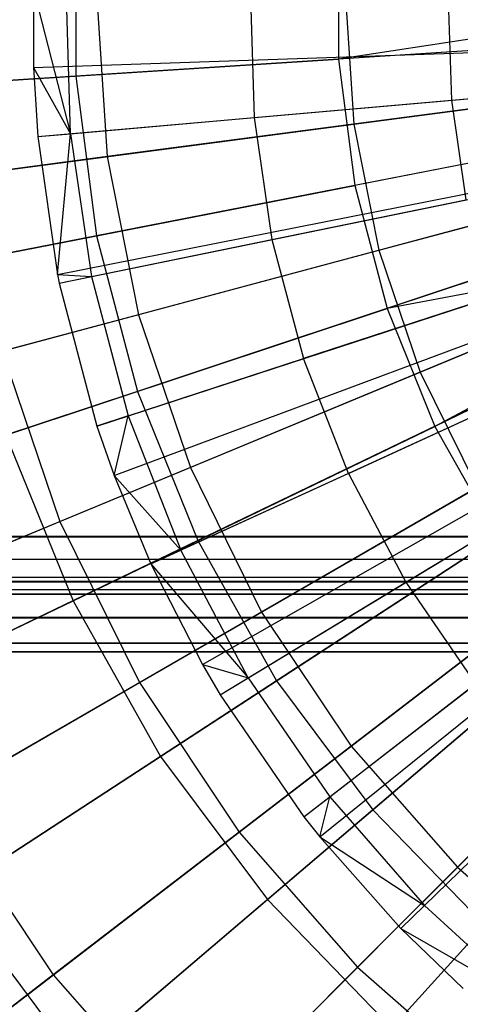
# Model space of a CAD drawing. Extents: x 0.2 to 40.1, y -6.7 to 6.7.
# Tile 7 of 256: x 1.667 to 1.968, y -4.069 to -3.396. Entities that reach past the tile are written whole.
import ezdxf

# ---------------------------------------------------------------- set-up
doc = ezdxf.new("R2010")
doc.units = 0
doc.header["$MEASUREMENT"] = 0
doc.layers.get('0').update_dxf_attribs({"color": 13, "linetype": 'CONTINUOUS'})

# ---------------------------------------------------------------- blocks, each defined once
blk = doc.blocks.new('SNOWBALL_XIV_PM3_STL')
at = {"color": 0}
for p, q in [((1.70523, -3.32451, 4.94654), (1.70523, -3.43448, 4.94654)), ((1.70523, -3.32451, 4.94654), (1.70523, -3.43448, 4.94654)), ((1.88475, -3.33604, 9.41009), (1.88475, -3.42295, 9.41009)), ((1.88475, -3.33604, 9.41009), (1.88475, -3.42295, 9.41009)), ((1.6761, -3.37468, 9.36372), (1.70156, -3.47381, 9.37421)), ((1.6761, -3.37468, 9.36372), (1.67629, -3.42851, 9.36372)), ((1.6761, -3.37468, 9.36372), (1.70156, -3.47381, 9.37421)), ((1.6761, -3.37468, 9.36372), (1.67629, -3.42851, 9.36372)), ((1.70156, -3.47381, 9.37421), (1.69858, -3.37528, 9.37421)), ((1.70156, -3.47381, 9.37421), (1.69858, -3.37528, 9.37421)), ((1.71935, -3.37949, 5.02626), (1.72656, -3.48943, 5.02626)), ((1.71935, -3.37949, 5.02626), (1.72656, -3.48943, 5.02626)), ((1.82457, -3.37867, 9.42828), (1.82712, -3.46281, 9.42828)), ((1.82457, -3.37867, 9.42828), (1.82712, -3.46281, 9.42828)), ((2.16826, -3.37949, 9.47658), (1.88475, -3.42295, 9.41009)), ((2.16826, -3.37949, 9.47658), (1.88475, -3.42295, 9.41009)), ((1.88945, -3.37949, 9.33175), (1.8952, -3.46723, 9.33175)), ((1.88945, -3.37949, 9.33175), (1.8952, -3.46723, 9.33175)), ((1.95982, -3.3823, 9.47775), (1.96189, -3.45101, 9.47775)), ((1.95982, -3.3823, 9.47775), (1.96189, -3.45101, 9.47775)), ((1.67629, -3.42851, 9.36372), (2.38258, -3.40455, 9.58026)), ((1.67629, -3.42851, 9.36372), (2.38258, -3.40455, 9.58026)), ((2.16907, -3.4047, 9.47658), (1.88475, -3.42295, 9.41009)), ((2.16907, -3.4047, 9.47658), (1.88475, -3.42295, 9.41009)), ((1.67916, -3.47577, 9.36372), (2.38316, -3.41411, 9.58026)), ((1.67916, -3.47577, 9.36372), (2.38316, -3.41411, 9.58026)), ((1.98329, -3.41662, 4.85734), (1.70523, -3.43448, 4.94654)), ((1.98329, -3.41662, 4.85734), (1.70523, -3.43448, 4.94654)), ((1.61081, -3.44054, 9.3089), (1.88475, -3.42295, 9.41009)), ((1.61081, -3.44054, 9.3089), (1.88475, -3.42295, 9.41009)), ((1.88475, -3.42295, 9.41009), (1.89586, -3.50915, 9.41009)), ((1.88475, -3.42295, 9.41009), (1.89586, -3.50915, 9.41009)), ((1.67629, -3.42851, 9.36372), (1.70156, -3.47381, 9.37421)), ((1.67629, -3.42851, 9.36372), (1.70156, -3.47381, 9.37421)), ((1.67629, -3.42851, 9.36372), (1.67916, -3.47577, 9.36372)), ((1.67629, -3.42851, 9.36372), (1.67916, -3.47577, 9.36372)), ((1.8952, -3.46723, 9.33175), (2.17162, -3.43084, 9.41227)), ((1.8952, -3.46723, 9.33175), (2.17162, -3.43084, 9.41227)), ((1.70523, -3.43448, 4.94654), (1.44031, -3.45148, 5.06949)), ((1.70523, -3.43448, 4.94654), (1.44031, -3.45148, 5.06949)), ((1.69258, -3.57014, 9.36372), (2.38587, -3.43319, 9.58026)), ((1.69258, -3.57014, 9.36372), (2.38587, -3.43319, 9.58026)), ((1.69373, -3.57586, 9.36372), (2.38611, -3.43435, 9.58026)), ((1.69373, -3.57586, 9.36372), (2.38611, -3.43435, 9.58026)), ((1.70523, -3.43448, 4.94654), (1.71929, -3.54354, 4.94654)), ((1.70523, -3.43448, 4.94654), (1.71929, -3.54354, 4.94654)), ((1.96189, -3.45101, 9.47775), (2.09943, -3.43896, 9.51959)), ((1.96189, -3.45101, 9.47775), (2.09943, -3.43896, 9.51959)), ((1.82712, -3.46281, 9.42828), (1.96189, -3.45101, 9.47775)), ((1.82712, -3.46281, 9.42828), (1.96189, -3.45101, 9.47775)), ((1.96189, -3.45101, 9.47775), (1.97179, -3.51903, 9.47775)), ((1.96189, -3.45101, 9.47775), (1.97179, -3.51903, 9.47775)), ((1.71961, -3.67364, 9.36372), (2.39134, -3.45412, 9.58026)), ((1.71961, -3.67364, 9.36372), (2.39134, -3.45412, 9.58026)), ((1.99582, -3.45398, 4.924), (1.72656, -3.48943, 5.02626)), ((1.99582, -3.45398, 4.924), (1.72656, -3.48943, 5.02626)), ((2.17551, -3.45469, 9.47658), (1.89586, -3.50915, 9.41009)), ((2.17551, -3.45469, 9.47658), (1.89586, -3.50915, 9.41009)), ((1.70156, -3.47381, 9.37421), (1.82712, -3.46281, 9.42828)), ((1.70156, -3.47381, 9.37421), (1.82712, -3.46281, 9.42828)), ((1.73137, -3.70732, 9.36372), (2.39372, -3.46093, 9.58026)), ((1.73137, -3.70732, 9.36372), (2.39372, -3.46093, 9.58026)), ((1.82712, -3.46281, 9.42828), (1.83924, -3.54612, 9.42828)), ((1.82712, -3.46281, 9.42828), (1.83924, -3.54612, 9.42828)), ((1.63088, -3.50203, 9.2171), (1.8952, -3.46723, 9.33175)), ((1.63088, -3.50203, 9.2171), (1.8952, -3.46723, 9.33175)), ((1.8952, -3.46723, 9.33175), (1.91235, -3.55346, 9.33175)), ((1.8952, -3.46723, 9.33175), (1.91235, -3.55346, 9.33175)), ((1.67916, -3.47577, 9.36372), (1.70156, -3.47381, 9.37421)), ((1.67916, -3.47577, 9.36372), (1.70156, -3.47381, 9.37421)), ((1.67916, -3.47577, 9.36372), (1.69258, -3.57014, 9.36372)), ((1.67916, -3.47577, 9.36372), (1.69258, -3.57014, 9.36372)), ((1.69258, -3.57014, 9.36372), (1.70156, -3.47381, 9.37421)), ((1.69258, -3.57014, 9.36372), (1.70156, -3.47381, 9.37421)), ((1.70156, -3.47381, 9.37421), (1.71575, -3.57136, 9.37421)), ((1.70156, -3.47381, 9.37421), (1.71575, -3.57136, 9.37421)), ((1.75646, -3.76782, 9.36372), (2.39879, -3.47316, 9.58026)), ((1.75646, -3.76782, 9.36372), (2.39879, -3.47316, 9.58026)), ((1.91235, -3.55346, 9.33175), (2.18166, -3.4813, 9.41227)), ((1.91235, -3.55346, 9.33175), (2.18166, -3.4813, 9.41227)), ((1.72656, -3.48943, 5.02626), (1.47203, -3.52294, 5.16159)), ((1.72656, -3.48943, 5.02626), (1.47203, -3.52294, 5.16159)), ((1.99278, -3.49027, 4.85734), (1.71929, -3.54354, 4.94654)), ((1.99278, -3.49027, 4.85734), (1.71929, -3.54354, 4.94654)), ((1.72656, -3.48943, 5.02626), (1.74805, -3.59749, 5.02626)), ((1.72656, -3.48943, 5.02626), (1.74805, -3.59749, 5.02626)), ((1.79166, -3.8365, 9.36372), (2.40591, -3.48705, 9.58026)), ((1.79166, -3.8365, 9.36372), (2.40591, -3.48705, 9.58026)), ((1.80381, -3.8572, 9.36372), (2.40837, -3.49124, 9.58026)), ((1.80381, -3.8572, 9.36372), (2.40837, -3.49124, 9.58026)), ((2.1883, -3.50344, 9.47658), (1.91791, -3.59322, 9.41009)), ((2.1883, -3.50344, 9.47658), (1.91791, -3.59322, 9.41009)), ((1.62643, -3.56162, 9.3089), (1.89586, -3.50915, 9.41009)), ((1.62643, -3.56162, 9.3089), (1.89586, -3.50915, 9.41009)), ((1.86104, -3.94059, 9.36372), (2.41994, -3.5081, 9.58026)), ((1.86104, -3.94059, 9.36372), (2.41994, -3.5081, 9.58026)), ((1.8719, -3.95433, 9.36372), (2.42214, -3.51088, 9.58026)), ((1.8719, -3.95433, 9.36372), (2.42214, -3.51088, 9.58026)), ((1.89586, -3.50915, 9.41009), (1.91791, -3.59322, 9.41009)), ((1.89586, -3.50915, 9.41009), (1.91791, -3.59322, 9.41009)), ((1.83924, -3.54612, 9.42828), (1.97179, -3.51903, 9.47775)), ((1.83924, -3.54612, 9.42828), (1.97179, -3.51903, 9.47775)), ((1.9274, -4.01691, 9.36372), (2.43336, -3.52354, 9.58026)), ((1.9274, -4.01691, 9.36372), (2.43336, -3.52354, 9.58026)), ((2.01039, -3.5272, 4.924), (1.74805, -3.59749, 5.02626)), ((2.01039, -3.5272, 4.924), (1.74805, -3.59749, 5.02626)), ((1.94061, -3.63672, 9.33175), (2.1982, -3.53002, 9.41227)), ((1.94061, -3.63672, 9.33175), (2.1982, -3.53002, 9.41227)), ((1.71929, -3.54354, 4.94654), (1.45872, -3.59428, 5.06949)), ((1.71929, -3.54354, 4.94654), (1.45872, -3.59428, 5.06949)), ((1.71929, -3.54354, 4.94654), (1.74719, -3.6499, 4.94654)), ((1.71929, -3.54354, 4.94654), (1.74719, -3.6499, 4.94654)), ((2.20227, -3.53949, 9.47658), (1.91791, -3.59322, 9.41009)), ((2.20227, -3.53949, 9.47658), (1.91791, -3.59322, 9.41009)), ((2.20227, -3.53949, 9.47658), (1.95052, -3.67378, 9.41009)), ((2.20227, -3.53949, 9.47658), (1.95052, -3.67378, 9.41009)), ((1.71575, -3.57136, 9.37421), (1.83924, -3.54612, 9.42828)), ((1.71575, -3.57136, 9.37421), (1.83924, -3.54612, 9.42828)), ((1.83924, -3.54612, 9.42828), (1.86078, -3.6275, 9.42828)), ((1.83924, -3.54612, 9.42828), (1.86078, -3.6275, 9.42828)), ((2.20721, -3.55016, 9.47658), (1.95052, -3.67378, 9.41009)), ((2.20721, -3.55016, 9.47658), (1.95052, -3.67378, 9.41009)), ((1.65484, -3.62246, 9.2171), (1.91235, -3.55346, 9.33175)), ((1.65484, -3.62246, 9.2171), (1.91235, -3.55346, 9.33175)), ((1.91235, -3.55346, 9.33175), (1.94061, -3.63672, 9.33175)), ((1.91235, -3.55346, 9.33175), (1.94061, -3.63672, 9.33175)), ((2.01162, -3.5621, 4.85734), (1.74719, -3.6499, 4.94654)), ((2.01162, -3.5621, 4.85734), (1.74719, -3.6499, 4.94654)), ((1.69258, -3.57014, 9.36372), (1.71575, -3.57136, 9.37421)), ((1.69258, -3.57014, 9.36372), (1.71575, -3.57136, 9.37421)), ((1.69258, -3.57014, 9.36372), (1.69373, -3.57586, 9.36372)), ((1.69258, -3.57014, 9.36372), (1.69373, -3.57586, 9.36372)), ((1.69373, -3.57586, 9.36372), (1.71575, -3.57136, 9.37421)), ((1.69373, -3.57586, 9.36372), (1.71575, -3.57136, 9.37421)), ((1.71575, -3.57136, 9.37421), (1.74097, -3.66665, 9.37421)), ((1.71575, -3.57136, 9.37421), (1.74097, -3.66665, 9.37421)), ((1.69373, -3.57586, 9.36372), (1.71961, -3.67364, 9.36372)), ((1.69373, -3.57586, 9.36372), (1.71961, -3.67364, 9.36372)), ((1.98938, -3.58548, 9.47775), (1.86078, -3.6275, 9.42828)), ((1.98938, -3.58548, 9.47775), (1.86078, -3.6275, 9.42828)), ((1.74805, -3.59749, 5.02626), (1.50008, -3.66393, 5.16159)), ((1.74805, -3.59749, 5.02626), (1.50008, -3.66393, 5.16159)), ((1.65739, -3.67972, 9.3089), (1.91791, -3.59322, 9.41009)), ((1.65739, -3.67972, 9.3089), (1.91791, -3.59322, 9.41009)), ((1.74805, -3.59749, 5.02626), (1.78346, -3.70181, 5.02626)), ((1.74805, -3.59749, 5.02626), (1.78346, -3.70181, 5.02626)), ((2.03438, -3.59788, 4.924), (1.78346, -3.70181, 5.02626)), ((2.03438, -3.59788, 4.924), (1.78346, -3.70181, 5.02626)), ((1.91791, -3.59322, 9.41009), (1.95052, -3.67378, 9.41009)), ((1.91791, -3.59322, 9.41009), (1.95052, -3.67378, 9.41009)), ((1.65484, -3.62246, 9.2171), (1.69431, -3.73874, 9.2171)), ((1.65484, -3.62246, 9.2171), (1.69431, -3.73874, 9.2171)), ((1.74097, -3.66665, 9.37421), (1.86078, -3.6275, 9.42828)), ((1.74097, -3.66665, 9.37421), (1.86078, -3.6275, 9.42828)), ((2.03949, -3.63094, 4.85734), (1.78845, -3.75183, 4.94654)), ((2.03949, -3.63094, 4.85734), (1.78845, -3.75183, 4.94654)), ((1.89146, -3.7059, 9.42828), (1.86078, -3.6275, 9.42828)), ((1.89146, -3.7059, 9.42828), (1.86078, -3.6275, 9.42828)), ((1.69431, -3.73874, 9.2171), (1.94061, -3.63672, 9.33175)), ((1.69431, -3.73874, 9.2171), (1.94061, -3.63672, 9.33175)), ((1.94061, -3.63672, 9.33175), (1.9795, -3.71558, 9.33175)), ((1.94061, -3.63672, 9.33175), (1.9795, -3.71558, 9.33175)), ((1.74719, -3.6499, 4.94654), (1.49524, -3.73355, 5.06949)), ((1.74719, -3.6499, 4.94654), (1.49524, -3.73355, 5.06949)), ((1.74719, -3.6499, 4.94654), (1.78845, -3.75183, 4.94654)), ((1.74719, -3.6499, 4.94654), (1.78845, -3.75183, 4.94654)), ((1.89146, -3.7059, 9.42828), (2.01443, -3.64949, 9.47775)), ((1.89146, -3.7059, 9.42828), (2.01443, -3.64949, 9.47775)), ((2.0674, -3.66483, 4.924), (1.83219, -3.80063, 5.02626)), ((2.0674, -3.66483, 4.924), (1.83219, -3.80063, 5.02626)), ((1.74097, -3.66665, 9.37421), (1.71961, -3.67364, 9.36372)), ((1.74097, -3.66665, 9.37421), (1.71961, -3.67364, 9.36372)), ((1.73137, -3.70732, 9.36372), (1.74097, -3.66665, 9.37421)), ((1.73137, -3.70732, 9.36372), (1.74097, -3.66665, 9.37421)), ((1.74097, -3.66665, 9.37421), (1.77689, -3.75845, 9.37421)), ((1.74097, -3.66665, 9.37421), (1.77689, -3.75845, 9.37421)), ((1.65739, -3.67972, 9.3089), (1.70321, -3.79288, 9.3089)), ((1.65739, -3.67972, 9.3089), (1.70321, -3.79288, 9.3089)), ((1.70321, -3.79288, 9.3089), (1.95052, -3.67378, 9.41009)), ((1.70321, -3.79288, 9.3089), (1.95052, -3.67378, 9.41009)), ((1.71961, -3.67364, 9.36372), (1.73137, -3.70732, 9.36372)), ((1.71961, -3.67364, 9.36372), (1.73137, -3.70732, 9.36372)), ((1.95052, -3.67378, 9.41009), (1.99317, -3.74951, 9.41009)), ((1.95052, -3.67378, 9.41009), (1.99317, -3.74951, 9.41009)), ((2.07593, -3.69564, 4.85734), (1.84241, -3.84764, 4.94654)), ((2.07593, -3.69564, 4.85734), (1.84241, -3.84764, 4.94654)), ((1.78346, -3.70181, 5.02626), (1.54628, -3.80006, 5.16159)), ((1.78346, -3.70181, 5.02626), (1.54628, -3.80006, 5.16159)), ((1.89146, -3.7059, 9.42828), (1.77689, -3.75845, 9.37421)), ((1.89146, -3.7059, 9.42828), (1.77689, -3.75845, 9.37421)), ((1.78346, -3.70181, 5.02626), (1.83219, -3.80063, 5.02626)), ((1.78346, -3.70181, 5.02626), (1.83219, -3.80063, 5.02626)), ((1.89146, -3.7059, 9.42828), (1.93087, -3.78028, 9.42828)), ((1.89146, -3.7059, 9.42828), (1.93087, -3.78028, 9.42828)), ((1.73137, -3.70732, 9.36372), (1.77689, -3.75845, 9.37421)), ((1.73137, -3.70732, 9.36372), (1.77689, -3.75845, 9.37421)), ((1.73137, -3.70732, 9.36372), (1.75646, -3.76782, 9.36372)), ((1.73137, -3.70732, 9.36372), (1.75646, -3.76782, 9.36372)), ((1.93087, -3.78028, 9.42828), (2.04661, -3.71022, 9.47775)), ((1.93087, -3.78028, 9.42828), (2.04661, -3.71022, 9.47775)), ((1.74862, -3.84888, 9.2171), (1.9795, -3.71558, 9.33175)), ((1.74862, -3.84888, 9.2171), (1.9795, -3.71558, 9.33175)), ((2.10887, -3.7269, 4.924), (1.8934, -3.89223, 5.02626)), ((2.10887, -3.7269, 4.924), (1.8934, -3.89223, 5.02626)), ((1.46314, -3.8345, 9.0701), (1.69431, -3.73874, 9.2171)), ((1.46314, -3.8345, 9.0701), (1.69431, -3.73874, 9.2171)), ((1.69431, -3.73874, 9.2171), (1.74862, -3.84888, 9.2171)), ((1.69431, -3.73874, 9.2171), (1.74862, -3.84888, 9.2171)), ((0.87881, -3.78014, 51.69189), (39.39221, -3.74902, 51.6983)), ((0.87881, -3.78014, 51.69189), (39.39221, -3.74902, 51.6983)), ((0.88827, -3.74902, 51.6983), (39.39221, -3.74902, 51.6983)), ((39.39221, -3.74902, 51.65893), (0.88827, -3.74902, 51.65893)), ((0.88827, -3.74902, 51.6983), (39.39221, -3.74902, 51.6983)), ((0.88827, -3.74902, 51.65893), (39.4012, -3.76385, 51.65603)), ((0.88827, -3.74902, 51.65893), (39.4012, -3.76385, 51.65603)), ((39.39221, -3.74902, 51.65893), (0.88827, -3.74902, 51.65893)), ((1.78845, -3.75183, 4.94654), (1.54928, -3.86701, 5.06949)), ((1.78845, -3.75183, 4.94654), (1.54928, -3.86701, 5.06949)), ((1.76312, -3.89926, 9.3089), (1.99317, -3.74951, 9.41009)), ((1.76312, -3.89926, 9.3089), (1.99317, -3.74951, 9.41009)), ((1.78845, -3.75183, 4.94654), (1.84241, -3.84764, 4.94654)), ((1.78845, -3.75183, 4.94654), (1.84241, -3.84764, 4.94654)), ((1.75646, -3.76782, 9.36372), (1.77689, -3.75845, 9.37421)), ((1.75646, -3.76782, 9.36372), (1.77689, -3.75845, 9.37421)), ((1.82304, -3.84556, 9.37421), (1.77689, -3.75845, 9.37421)), ((1.82304, -3.84556, 9.37421), (1.77689, -3.75845, 9.37421)), ((2.12034, -3.75515, 4.85734), (1.90818, -3.93577, 4.94654)), ((2.12034, -3.75515, 4.85734), (1.90818, -3.93577, 4.94654)), ((0.87881, -3.76458, 51.65573), (39.4012, -3.76385, 51.65603)), ((0.87881, -3.76458, 51.65573), (39.4012, -3.76385, 51.65603)), ((39.4105, -3.77686, 51.6474), (0.87881, -3.76458, 51.65573)), ((39.4105, -3.77686, 51.6474), (0.87881, -3.76458, 51.65573)), ((1.75646, -3.76782, 9.36372), (1.82304, -3.84556, 9.37421)), ((1.75646, -3.76782, 9.36372), (1.79166, -3.8365, 9.36372)), ((1.75646, -3.76782, 9.36372), (1.82304, -3.84556, 9.37421)), ((1.75646, -3.76782, 9.36372), (1.79166, -3.8365, 9.36372)), ((0.86067, -3.7855, 51.63438), (39.4105, -3.77686, 51.6474)), ((0.86067, -3.7855, 51.63438), (39.4105, -3.77686, 51.6474)), ((0.86998, -3.77686, 51.6474), (39.4105, -3.77686, 51.6474)), ((0.86998, -3.77686, 51.6474), (39.4105, -3.77686, 51.6474)), ((0.86998, -3.8047, 51.67524), (39.4012, -3.77867, 51.6925)), ((0.86998, -3.8047, 51.67524), (39.4012, -3.77867, 51.6925)), ((0.87881, -3.78014, 51.69189), (39.4012, -3.77867, 51.6925)), ((0.87881, -3.78014, 51.69189), (39.4012, -3.77867, 51.6925)), ((1.82304, -3.84556, 9.37421), (1.93087, -3.78028, 9.42828)), ((1.82304, -3.84556, 9.37421), (1.93087, -3.78028, 9.42828)), ((1.93087, -3.78028, 9.42828), (1.9785, -3.8497, 9.42828)), ((1.93087, -3.78028, 9.42828), (1.9785, -3.8497, 9.42828)), ((39.41933, -3.78519, 51.63512), (0.86067, -3.7855, 51.63438)), ((39.41933, -3.78519, 51.63512), (0.86067, -3.7855, 51.63438)), ((39.42056, -3.78596, 51.63319), (0.86067, -3.7855, 51.63438)), ((39.42056, -3.78596, 51.63319), (0.86067, -3.7855, 51.63438)), ((39.42879, -3.78839, 51.61956), (0.86067, -3.7855, 51.63438)), ((39.42879, -3.78839, 51.61956), (0.86067, -3.7855, 51.63438)), ((2.15809, -3.78302, 4.924), (1.96604, -3.97506, 5.02626)), ((2.15809, -3.78302, 4.924), (1.96604, -3.97506, 5.02626)), ((39.42879, -3.78839, 51.61956), (0.85168, -3.78839, 51.61956)), ((0.85168, -3.78839, 50.9109), (39.42879, -3.78839, 50.9109)), ((39.42879, -3.78839, 51.61956), (0.85168, -3.78839, 51.61956)), ((0.85168, -3.78839, 50.9109), (39.42879, -3.78839, 50.9109)), ((1.46906, -3.90564, 9.17455), (1.70321, -3.79288, 9.3089)), ((1.46906, -3.90564, 9.17455), (1.70321, -3.79288, 9.3089)), ((1.70321, -3.79288, 9.3089), (1.76312, -3.89926, 9.3089)), ((1.70321, -3.79288, 9.3089), (1.76312, -3.89926, 9.3089)), ((1.81684, -3.95098, 9.2171), (2.02835, -3.78868, 9.33175)), ((1.81684, -3.95098, 9.2171), (2.02835, -3.78868, 9.33175)), ((1.83219, -3.80063, 5.02626), (1.60987, -3.92899, 5.16159)), ((1.83219, -3.80063, 5.02626), (1.60987, -3.92899, 5.16159)), ((1.83219, -3.80063, 5.02626), (1.8934, -3.89223, 5.02626)), ((1.83219, -3.80063, 5.02626), (1.8934, -3.89223, 5.02626)), ((0.86067, -3.82197, 51.6492), (39.4105, -3.8047, 51.67524)), ((0.86067, -3.82197, 51.6492), (39.4105, -3.8047, 51.67524)), ((0.86998, -3.8047, 51.67524), (39.4105, -3.8047, 51.67524)), ((0.86998, -3.8047, 51.67524), (39.4105, -3.8047, 51.67524)), ((1.83614, -3.9971, 9.3089), (2.04516, -3.81916, 9.41009)), ((1.83614, -3.9971, 9.3089), (2.04516, -3.81916, 9.41009)), ((0.85168, -3.82776, 51.61956), (39.41933, -3.82135, 51.65068)), ((0.85168, -3.82776, 51.61956), (39.41933, -3.82135, 51.65068)), ((0.85168, -3.82776, 51.61956), (39.42879, -3.82776, 51.61956)), ((39.42879, -3.82776, 50.9109), (0.85168, -3.82776, 50.9109)), ((39.42879, -3.82776, 50.9109), (0.85168, -3.82776, 50.9109)), ((0.85168, -3.82776, 51.61956), (39.42879, -3.82776, 51.61956)), ((0.86067, -3.82197, 51.6492), (39.41933, -3.82135, 51.65068)), ((0.86067, -3.82197, 51.6492), (39.41933, -3.82135, 51.65068)), ((1.79166, -3.8365, 9.36372), (1.82304, -3.84556, 9.37421)), ((1.79166, -3.8365, 9.36372), (1.82304, -3.84556, 9.37421)), ((1.79166, -3.8365, 9.36372), (1.80381, -3.8572, 9.36372)), ((1.79166, -3.8365, 9.36372), (1.80381, -3.8572, 9.36372)), ((1.84241, -3.84764, 4.94654), (1.61993, -3.99246, 5.06949)), ((1.84241, -3.84764, 4.94654), (1.61993, -3.99246, 5.06949)), ((1.80381, -3.8572, 9.36372), (1.82304, -3.84556, 9.37421)), ((1.80381, -3.8572, 9.36372), (1.82304, -3.84556, 9.37421)), ((1.82304, -3.84556, 9.37421), (1.87882, -3.92683, 9.37421)), ((1.82304, -3.84556, 9.37421), (1.87882, -3.92683, 9.37421)), ((1.84241, -3.84764, 4.94654), (1.90818, -3.93577, 4.94654)), ((1.84241, -3.84764, 4.94654), (1.90818, -3.93577, 4.94654)), ((1.53192, -3.97399, 9.0701), (1.74862, -3.84888, 9.2171)), ((1.53192, -3.97399, 9.0701), (1.74862, -3.84888, 9.2171)), ((1.74862, -3.84888, 9.2171), (1.81684, -3.95098, 9.2171)), ((1.74862, -3.84888, 9.2171), (1.81684, -3.95098, 9.2171)), ((1.87882, -3.92683, 9.37421), (1.9785, -3.8497, 9.42828)), ((1.87882, -3.92683, 9.37421), (1.9785, -3.8497, 9.42828)), ((1.80381, -3.8572, 9.36372), (1.86104, -3.94059, 9.36372)), ((1.80381, -3.8572, 9.36372), (1.86104, -3.94059, 9.36372)), ((1.89781, -4.0433, 9.2171), (2.08632, -3.85479, 9.33175)), ((1.89781, -4.0433, 9.2171), (2.08632, -3.85479, 9.33175)), ((1.92107, -4.0848, 9.3089), (2.10562, -3.88159, 9.41009)), ((1.92107, -4.0848, 9.3089), (2.10562, -3.88159, 9.41009)), ((1.8934, -3.89223, 5.02626), (1.68973, -4.04851, 5.16159)), ((1.8934, -3.89223, 5.02626), (1.68973, -4.04851, 5.16159)), ((1.8934, -3.89223, 5.02626), (1.96604, -3.97506, 5.02626)), ((1.8934, -3.89223, 5.02626), (1.96604, -3.97506, 5.02626)), ((1.54531, -4.04103, 9.17455), (1.76312, -3.89926, 9.3089)), ((1.54531, -4.04103, 9.17455), (1.76312, -3.89926, 9.3089)), ((1.76312, -3.89926, 9.3089), (1.83614, -3.9971, 9.3089)), ((1.76312, -3.89926, 9.3089), (1.83614, -3.9971, 9.3089)), ((1.9435, -4.00122, 9.37421), (2.03374, -3.91322, 9.42828)), ((1.9435, -4.00122, 9.37421), (2.03374, -3.91322, 9.42828)), ((1.86104, -3.94059, 9.36372), (1.87882, -3.92683, 9.37421)), ((1.86104, -3.94059, 9.36372), (1.87882, -3.92683, 9.37421)), ((1.8719, -3.95433, 9.36372), (1.87882, -3.92683, 9.37421)), ((1.8719, -3.95433, 9.36372), (1.87882, -3.92683, 9.37421)), ((1.87882, -3.92683, 9.37421), (1.9435, -4.00122, 9.37421)), ((1.87882, -3.92683, 9.37421), (1.9435, -4.00122, 9.37421)), ((1.60987, -3.92899, 5.16159), (1.68973, -4.04851, 5.16159)), ((1.60987, -3.92899, 5.16159), (1.68973, -4.04851, 5.16159)), ((1.90818, -3.93577, 4.94654), (1.70604, -4.10785, 5.06949)), ((1.90818, -3.93577, 4.94654), (1.70604, -4.10785, 5.06949)), ((1.86104, -3.94059, 9.36372), (1.8719, -3.95433, 9.36372)), ((1.86104, -3.94059, 9.36372), (1.8719, -3.95433, 9.36372)), ((1.90818, -3.93577, 4.94654), (1.98468, -4.01476, 4.94654)), ((1.90818, -3.93577, 4.94654), (1.98468, -4.01476, 4.94654)), ((1.61833, -4.1033, 9.0701), (1.81684, -3.95098, 9.2171)), ((1.61833, -4.1033, 9.0701), (1.81684, -3.95098, 9.2171)), ((1.81684, -3.95098, 9.2171), (1.89781, -4.0433, 9.2171)), ((1.81684, -3.95098, 9.2171), (1.89781, -4.0433, 9.2171)), ((1.8719, -3.95433, 9.36372), (1.9435, -4.00122, 9.37421)), ((1.8719, -3.95433, 9.36372), (1.9435, -4.00122, 9.37421)), ((1.8719, -3.95433, 9.36372), (1.9274, -4.01691, 9.36372)), ((1.8719, -3.95433, 9.36372), (1.9274, -4.01691, 9.36372)), ((1.96604, -3.97506, 5.02626), (1.78451, -4.15659, 5.16159)), ((1.96604, -3.97506, 5.02626), (1.78451, -4.15659, 5.16159)), ((1.96604, -3.97506, 5.02626), (2.04887, -4.04771, 5.02626)), ((1.96604, -3.97506, 5.02626), (2.04887, -4.04771, 5.02626)), ((1.61993, -3.99246, 5.06949), (1.70604, -4.10785, 5.06949)), ((1.61993, -3.99246, 5.06949), (1.70604, -4.10785, 5.06949)), ((1.63825, -4.16556, 9.17455), (1.83614, -3.9971, 9.3089)), ((1.63825, -4.16556, 9.17455), (1.83614, -3.9971, 9.3089)), ((1.83614, -3.9971, 9.3089), (1.92107, -4.0848, 9.3089)), ((1.83614, -3.9971, 9.3089), (1.92107, -4.0848, 9.3089)), ((1.9274, -4.01691, 9.36372), (1.9435, -4.00122, 9.37421)), ((1.9274, -4.01691, 9.36372), (1.9435, -4.00122, 9.37421)), ((1.9435, -4.00122, 9.37421), (2.01624, -4.06775, 9.37421)), ((1.9435, -4.00122, 9.37421), (2.01624, -4.06775, 9.37421)), ((1.98468, -4.01476, 4.94654), (1.80621, -4.21128, 5.06949)), ((1.98468, -4.01476, 4.94654), (1.80621, -4.21128, 5.06949)), ((1.9274, -4.01691, 9.36372), (2.01624, -4.06775, 9.37421)), ((1.9274, -4.01691, 9.36372), (2.01624, -4.06775, 9.37421)), ((1.9274, -4.01691, 9.36372), (1.96999, -4.05777, 9.36372)), ((1.9274, -4.01691, 9.36372), (1.96999, -4.05777, 9.36372)), ((1.68973, -4.04851, 5.16159), (1.50104, -4.1933, 5.32787)), ((1.68973, -4.04851, 5.16159), (1.50104, -4.1933, 5.32787)), ((1.68973, -4.04851, 5.16159), (1.78451, -4.15659, 5.16159)), ((1.68973, -4.04851, 5.16159), (1.78451, -4.15659, 5.16159)), ((1.72088, -4.22023, 9.0701), (1.89781, -4.0433, 9.2171)), ((1.72088, -4.22023, 9.0701), (1.89781, -4.0433, 9.2171)), ((1.89781, -4.0433, 9.2171), (1.99013, -4.12426, 9.2171)), ((1.89781, -4.0433, 9.2171), (1.99013, -4.12426, 9.2171))]:
    blk.add_line(p, q, dxfattribs=at)
blk = doc.blocks.new('GRUPUJ_1')
at = {"color": 0}
blk.add_blockref('SNOWBALL_XIV_PM3_STL', (-0.20617, 6.65964, -0.51186), dxfattribs=at)

msp = doc.modelspace()

# ---------------------------------------------------------------- block references
at = {"color": 0}
msp.add_blockref('GRUPUJ_1', (0.20617, -6.65964, 0.51186), dxfattribs=at)

doc.saveas('drawing.dxf')
